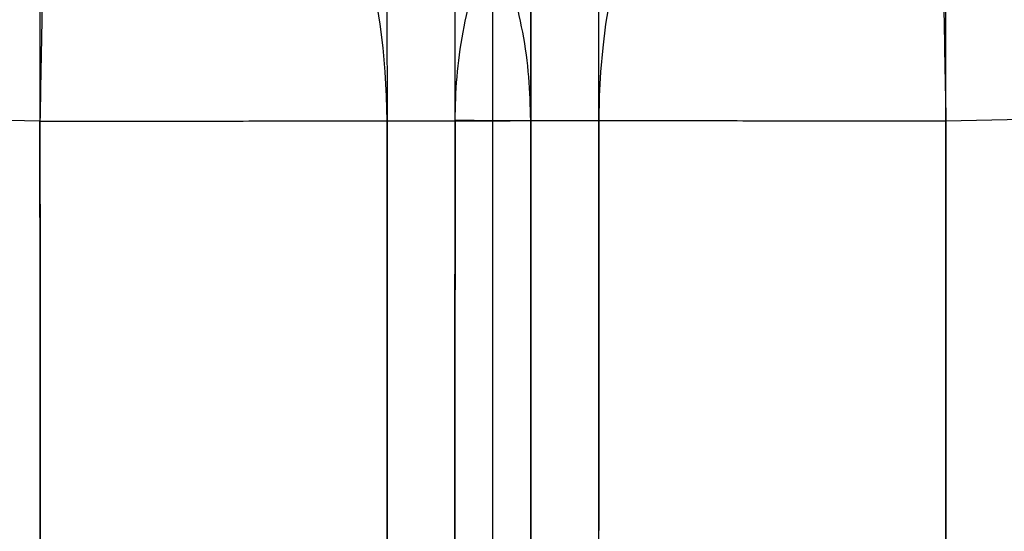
# Model space of a CAD drawing. Header units: millimetres. Extents: x 3.2 to 21.4, y -2.1 to 15.1.
# Tile 9 of 256: x 12.2247 to 12.325, y 3.9277 to 3.9799. Entities that reach past the tile are written whole.
import ezdxf

# ---------------------------------------------------------------- set-up
doc = ezdxf.new("R2010")
doc.units = ezdxf.units.MM
doc.header["$MEASUREMENT"] = 0
doc.layers.add('Default', color=7, linetype='Continuous', true_color=0x000000)

msp = doc.modelspace()

# ---------------------------------------------------------------- linework, layer by layer
at = {"layer": 'Default', "extrusion": (-0.7024504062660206, 0, 0.7117326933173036)}
msp.add_arc((-3.96954595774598, 17.04504341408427, -0.1352314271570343), 0.04999892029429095, 90.05405864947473, 178.1525547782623, dxfattribs=at)
at = {"layer": 'Default', "extrusion": (0.7024393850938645, 0, 0.7117435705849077)}
msp.add_arc((3.969545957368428, -0.4252428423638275, 17.10694455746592), 0.04999892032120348, 1.847474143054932, 89.94594294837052, dxfattribs=at)
at = {"layer": 'Default'}
for points, knots in [([(12.27288175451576, 15.09811619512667, 0.6500000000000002), (11.76624561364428, 15.09817927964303, 0.6499749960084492), (10.71460749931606, 15.00806529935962, 0.6533656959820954), (9.097502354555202, 14.55175671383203, 0.6676409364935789), (7.538986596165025, 13.75068135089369, 0.6835803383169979), (6.147818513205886, 12.62318343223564, 0.6905771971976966), (5.020319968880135, 11.2319920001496, 0.6835761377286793), (4.352739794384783, 9.933306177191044, 0.670324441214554), (3.990923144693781, 8.864827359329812, 0.6604670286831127), (3.80312607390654, 8.061365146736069, 0.6545354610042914), (3.713276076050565, 7.3999797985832, 0.6514330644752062), (3.678482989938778, 6.880220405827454, 0.6502069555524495), (3.670081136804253, 6.498116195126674, 0.649906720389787), (3.678482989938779, 6.11601198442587, 0.6502069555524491), (3.713276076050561, 5.596252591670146, 0.6514330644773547), (3.80312607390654, 4.934867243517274, 0.6545354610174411), (3.990923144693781, 4.13140503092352, 0.6604670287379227), (4.35273979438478, 3.062926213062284, 0.6703244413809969), (5.020319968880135, 1.764240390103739, 0.6835761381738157), (6.147818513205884, 0.3730489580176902, 0.6905771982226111), (7.538986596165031, -0.7544489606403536, 0.6835803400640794), (9.097502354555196, -1.555524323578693, 0.6676409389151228), (10.71460749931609, -2.011832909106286, 0.6533656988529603), (11.76624561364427, -2.1019468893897, 0.6499749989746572), (12.27288175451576, -2.101883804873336, 0.6500000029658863)], [0, 0, 0, 0, 1.659111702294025, 3.318223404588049, 4.977335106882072, 6.636446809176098, 8.295558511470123, 9.954670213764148, 10.78422606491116, 11.61378191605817, 12.44333776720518, 12.85811569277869, 13.2728936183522, 13.6876715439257, 14.10244946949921, 14.93200532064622, 15.76156117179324, 16.59111702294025, 18.25022872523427, 19.9093404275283, 21.56845212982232, 23.22756383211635, 24.88667553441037, 26.5457872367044, 26.5457872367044, 26.5457872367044, 26.5457872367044]), ([(12.27288175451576, 15.09811619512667, 0.3), (11.76624561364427, 15.09817927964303, 0.2999749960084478), (10.71460749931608, 15.00806529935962, 0.303365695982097), (9.097502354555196, 14.55175671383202, 0.3176409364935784), (7.53898659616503, 13.75068135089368, 0.333580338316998), (6.147818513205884, 12.62318343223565, 0.3405771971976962), (5.020319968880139, 11.2319920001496, 0.3335761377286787), (4.352739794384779, 9.933306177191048, 0.3203244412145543), (3.990923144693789, 8.864827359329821, 0.3104670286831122), (3.80312607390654, 8.061365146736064, 0.3045354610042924), (3.713276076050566, 7.399979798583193, 0.3014330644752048), (3.678482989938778, 6.880220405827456, 0.3002069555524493), (3.670081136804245, 6.498116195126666, 0.2999067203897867), (3.678482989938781, 6.116011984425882, 0.3002069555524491), (3.713276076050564, 5.596252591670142, 0.301433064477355), (3.803126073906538, 4.934867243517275, 0.3045354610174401), (3.990923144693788, 4.131405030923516, 0.3104670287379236), (4.352739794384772, 3.062926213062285, 0.3203244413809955), (5.020319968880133, 1.764240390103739, 0.3335761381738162), (6.147818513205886, 0.3730489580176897, 0.3405771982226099), (7.538986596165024, -0.7544489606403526, 0.3335803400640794), (9.0975023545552, -1.555524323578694, 0.3176409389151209), (10.71460749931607, -2.011832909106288, 0.3033656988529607), (11.76624561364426, -2.1019468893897, 0.2999749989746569), (12.27288175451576, -2.101883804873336, 0.3000000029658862)], [-17.91769682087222, -17.91769682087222, -17.91769682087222, -17.91769682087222, -16.22909076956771, -14.5404847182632, -12.85187866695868, -11.16327261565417, -9.474666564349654, -7.786060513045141, -6.941757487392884, -6.097454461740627, -5.25315143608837, -4.830999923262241, -4.408848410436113, -3.986696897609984, -3.564545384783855, -2.720242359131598, -1.875939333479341, -1.031636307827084, 0.6569697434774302, 2.345575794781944, 4.034181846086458, 5.722787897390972, 7.411393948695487, 9.100000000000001, 9.100000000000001, 9.100000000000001, 9.100000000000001]), ([(12.27288175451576, 15.09811619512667, 0.4750000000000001), (11.76624561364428, 15.09817927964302, 0.4749749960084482), (10.71460749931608, 15.00806529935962, 0.4783656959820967), (9.097502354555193, 14.55175671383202, 0.4926409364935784), (7.53898659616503, 13.75068135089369, 0.508580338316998), (6.14781851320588, 12.62318343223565, 0.5155771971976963), (5.020319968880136, 11.23199200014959, 0.5085761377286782), (4.352739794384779, 9.93330617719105, 0.4953244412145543), (3.990923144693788, 8.864827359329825, 0.4854670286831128), (3.803126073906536, 8.061365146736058, 0.479535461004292), (3.713276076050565, 7.399979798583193, 0.4764330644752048), (3.678482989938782, 6.880220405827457, 0.4752069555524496), (3.670081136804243, 6.498116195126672, 0.4749067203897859), (3.678482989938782, 6.116011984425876, 0.4752069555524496), (3.713276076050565, 5.596252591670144, 0.4764330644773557), (3.803126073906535, 4.934867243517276, 0.4795354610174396), (3.990923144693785, 4.131405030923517, 0.4854670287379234), (4.352739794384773, 3.062926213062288, 0.495324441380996), (5.020319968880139, 1.76424039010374, 0.5085761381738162), (6.147818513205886, 0.3730489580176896, 0.5155771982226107), (7.538986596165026, -0.7544489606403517, 0.508580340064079), (9.097502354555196, -1.555524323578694, 0.4926409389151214), (10.71460749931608, -2.011832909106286, 0.4783656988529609), (11.76624561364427, -2.101946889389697, 0.4749749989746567), (12.27288175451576, -2.101883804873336, 0.4750000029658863)], [-17.91769682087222, -17.91769682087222, -17.91769682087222, -17.91769682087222, -16.22909076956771, -14.5404847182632, -12.85187866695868, -11.16327261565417, -9.474666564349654, -7.786060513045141, -6.941757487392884, -6.097454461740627, -5.25315143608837, -4.830999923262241, -4.408848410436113, -3.986696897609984, -3.564545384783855, -2.720242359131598, -1.875939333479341, -1.031636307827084, 0.6569697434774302, 2.345575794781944, 4.034181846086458, 5.722787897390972, 7.411393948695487, 9.100000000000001, 9.100000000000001, 9.100000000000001, 9.100000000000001]), ([(12.27288175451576, 15.09811619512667, 0.6500000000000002), (12.77951789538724, 15.09817927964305, 0.6499749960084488), (13.83115600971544, 15.00806529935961, 0.6533656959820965), (15.44826115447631, 14.55175671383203, 0.6676409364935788), (17.0067769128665, 13.75068135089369, 0.683580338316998), (18.39794499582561, 12.62318343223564, 0.6905771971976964), (19.52544354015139, 11.23199200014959, 0.6835761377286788), (20.19302371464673, 9.933306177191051, 0.6703244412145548), (20.55484036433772, 8.864827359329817, 0.6604670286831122), (20.74263743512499, 8.061365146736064, 0.6545354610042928), (20.83248743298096, 7.399979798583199, 0.6514330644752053), (20.86728051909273, 6.880220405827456, 0.6502069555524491), (20.87568237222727, 6.498116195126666, 0.6499067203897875), (20.86728051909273, 6.116011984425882, 0.6502069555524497), (20.83248743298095, 5.59625259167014, 0.6514330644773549), (20.742637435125, 4.934867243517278, 0.6545354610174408), (20.55484036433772, 4.131405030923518, 0.6604670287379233), (20.19302371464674, 3.062926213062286, 0.6703244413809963), (19.52544354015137, 1.76424039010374, 0.6835761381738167), (18.39794499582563, 0.3730489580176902, 0.6905771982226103), (17.0067769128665, -0.7544489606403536, 0.6835803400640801), (15.44826115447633, -1.555524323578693, 0.6676409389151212), (13.83115600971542, -2.011832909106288, 0.6533656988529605), (12.77951789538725, -2.1019468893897, 0.6499749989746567), (12.27288175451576, -2.101883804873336, 0.6500000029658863)], [0, 0, 0, 0, 1.659111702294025, 3.318223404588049, 4.977335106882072, 6.636446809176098, 8.295558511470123, 9.954670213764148, 10.78422606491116, 11.61378191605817, 12.44333776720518, 12.85811569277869, 13.2728936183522, 13.6876715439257, 14.10244946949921, 14.93200532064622, 15.76156117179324, 16.59111702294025, 18.25022872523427, 19.9093404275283, 21.56845212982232, 23.22756383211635, 24.88667553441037, 26.5457872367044, 26.5457872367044, 26.5457872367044, 26.5457872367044]), ([(12.27288175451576, 15.09811619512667, 0.3), (12.77951789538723, 15.09817927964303, 0.2999749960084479), (13.83115600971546, 15.00806529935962, 0.3033656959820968), (15.4482611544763, 14.55175671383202, 0.3176409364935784), (17.00677691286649, 13.75068135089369, 0.3335803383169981), (18.39794499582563, 12.62318343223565, 0.3405771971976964), (19.52544354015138, 11.2319920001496, 0.3335761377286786), (20.19302371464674, 9.933306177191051, 0.3203244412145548), (20.55484036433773, 8.864827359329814, 0.3104670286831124), (20.74263743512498, 8.061365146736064, 0.3045354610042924), (20.83248743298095, 7.399979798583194, 0.3014330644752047), (20.86728051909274, 6.880220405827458, 0.3002069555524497), (20.87568237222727, 6.49811619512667, 0.299906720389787), (20.86728051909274, 6.116011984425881, 0.3002069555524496), (20.83248743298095, 5.59625259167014, 0.3014330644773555), (20.74263743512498, 4.934867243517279, 0.3045354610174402), (20.55484036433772, 4.131405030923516, 0.3104670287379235), (20.19302371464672, 3.062926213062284, 0.3203244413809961), (19.52544354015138, 1.76424039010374, 0.3335761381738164), (18.39794499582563, 0.3730489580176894, 0.3405771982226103), (17.00677691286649, -0.7544489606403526, 0.3335803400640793), (15.44826115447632, -1.555524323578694, 0.3176409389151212), (13.83115600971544, -2.011832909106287, 0.3033656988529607), (12.77951789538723, -2.1019468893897, 0.2999749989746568), (12.27288175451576, -2.101883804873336, 0.3000000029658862)], [-17.91769682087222, -17.91769682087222, -17.91769682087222, -17.91769682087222, -16.22909076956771, -14.5404847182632, -12.85187866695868, -11.16327261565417, -9.474666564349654, -7.786060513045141, -6.941757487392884, -6.097454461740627, -5.25315143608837, -4.830999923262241, -4.408848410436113, -3.986696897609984, -3.564545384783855, -2.720242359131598, -1.875939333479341, -1.031636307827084, 0.6569697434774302, 2.345575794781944, 4.034181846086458, 5.722787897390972, 7.411393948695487, 9.100000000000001, 9.100000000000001, 9.100000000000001, 9.100000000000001]), ([(12.27288175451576, 15.09811619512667, 0.4750000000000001), (12.77951789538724, 15.09817927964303, 0.4749749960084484), (13.83115600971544, 15.00806529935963, 0.4783656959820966), (15.4482611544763, 14.55175671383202, 0.4926409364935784), (17.00677691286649, 13.75068135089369, 0.5085803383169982), (18.39794499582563, 12.62318343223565, 0.5155771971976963), (19.52544354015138, 11.2319920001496, 0.508576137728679), (20.19302371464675, 9.933306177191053, 0.4953244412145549), (20.55484036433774, 8.864827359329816, 0.4854670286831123), (20.74263743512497, 8.061365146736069, 0.4795354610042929), (20.83248743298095, 7.39997979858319, 0.4764330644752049), (20.86728051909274, 6.880220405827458, 0.4752069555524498), (20.87568237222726, 6.498116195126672, 0.4749067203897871), (20.86728051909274, 6.116011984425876, 0.475206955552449), (20.83248743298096, 5.596252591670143, 0.4764330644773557), (20.74263743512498, 4.934867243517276, 0.4795354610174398), (20.55484036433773, 4.131405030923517, 0.4854670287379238), (20.19302371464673, 3.062926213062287, 0.4953244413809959), (19.52544354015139, 1.76424039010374, 0.5085761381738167), (18.39794499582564, 0.3730489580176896, 0.5155771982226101), (17.00677691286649, -0.754448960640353, 0.5085803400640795), (15.44826115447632, -1.555524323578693, 0.4926409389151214), (13.83115600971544, -2.011832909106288, 0.4783656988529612), (12.77951789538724, -2.101946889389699, 0.4749749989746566), (12.27288175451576, -2.101883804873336, 0.4750000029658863)], [-17.91769682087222, -17.91769682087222, -17.91769682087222, -17.91769682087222, -16.22909076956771, -14.5404847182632, -12.85187866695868, -11.16327261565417, -9.474666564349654, -7.786060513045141, -6.941757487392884, -6.097454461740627, -5.25315143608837, -4.830999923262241, -4.408848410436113, -3.986696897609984, -3.564545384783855, -2.720242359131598, -1.875939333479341, -1.031636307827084, 0.6569697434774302, 2.345575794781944, 4.034181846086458, 5.722787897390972, 7.411393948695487, 9.100000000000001, 9.100000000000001, 9.100000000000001, 9.100000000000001]), ([(12.27288175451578, 15.08758444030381, 0.7055886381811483), (11.19368508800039, 15.08797410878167, 0.7051032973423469), (8.945070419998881, 14.65912034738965, 0.7240309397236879), (6.027593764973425, 12.74347187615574, 0.7538874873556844), (4.111749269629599, 9.8258830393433, 0.7238311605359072), (3.477546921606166, 6.498116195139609, 0.6968329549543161), (4.111749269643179, 3.170349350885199, 0.7238311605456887), (6.02759376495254, 0.2527605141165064, 0.753887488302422), (8.945070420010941, -1.66288795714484, 0.7240309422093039), (11.19368508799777, -2.091741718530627, 0.7051033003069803), (12.27288175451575, -2.091352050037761, 0.7055886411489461)], [0, 0, 0, 0, 3.185229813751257, 6.636446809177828, 10.08766380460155, 13.27289361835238, 16.45812343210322, 19.90934042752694, 23.36055742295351, 26.5457872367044, 26.5457872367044, 26.5457872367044, 26.5457872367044]), ([(12.27288175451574, 15.0875844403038, 0.7055886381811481), (13.35207842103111, 15.08797410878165, 0.7051032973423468), (15.60069308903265, 14.65912034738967, 0.724030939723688), (18.51816974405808, 12.74347187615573, 0.7538874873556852), (20.43401423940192, 9.825883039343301, 0.7238311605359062), (21.06821658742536, 6.498116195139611, 0.6968329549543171), (20.43401423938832, 3.170349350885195, 0.7238311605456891), (18.51816974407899, 0.2527605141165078, 0.7538874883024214), (15.60069308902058, -1.66288795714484, 0.7240309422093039), (13.35207842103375, -2.09174171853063, 0.70510330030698), (12.27288175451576, -2.091352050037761, 0.7055886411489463)], [0, 0, 0, 0, 3.185229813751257, 6.636446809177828, 10.08766380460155, 13.27289361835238, 16.45812343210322, 19.90934042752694, 23.36055742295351, 26.5457872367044, 26.5457872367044, 26.5457872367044, 26.5457872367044]), ([(12.27288175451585, 15.05418221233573, 0.7576249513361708), (11.19788180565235, 15.05457036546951, 0.7571471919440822), (8.958011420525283, 14.62738430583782, 0.7757819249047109), (6.05188008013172, 12.71918529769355, 0.8051767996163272), (4.143485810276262, 9.81294221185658, 0.7755853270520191), (3.511749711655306, 6.498116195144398, 0.7490046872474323), (4.143485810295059, 3.183290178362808, 0.775585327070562), (6.051880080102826, 0.2770470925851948, 0.8051768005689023), (8.95801142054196, -1.631151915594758, 0.7757819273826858), (11.19788180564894, -2.058337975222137, 0.7571471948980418), (12.27288175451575, -2.057949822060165, 0.757624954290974)], [0, 0, 0, 0, 3.185229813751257, 6.636446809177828, 10.08766380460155, 13.27289361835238, 16.45812343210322, 19.90934042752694, 23.36055742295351, 26.5457872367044, 26.5457872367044, 26.5457872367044, 26.5457872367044]), ([(12.27288175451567, 15.05418221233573, 0.7576249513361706), (13.34788170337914, 15.05457036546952, 0.7571471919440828), (15.58775208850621, 14.6273843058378, 0.7757819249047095), (18.4938834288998, 12.71918529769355, 0.8051767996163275), (20.40227769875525, 9.812942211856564, 0.7755853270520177), (21.0340137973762, 6.498116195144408, 0.7490046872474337), (20.40227769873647, 3.1832901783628, 0.7755853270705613), (18.49388342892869, 0.2770470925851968, 0.8051768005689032), (15.58775208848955, -1.63115191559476, 0.775781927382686), (13.34788170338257, -2.058337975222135, 0.7571471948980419), (12.27288175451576, -2.057949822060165, 0.7576249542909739)], [0, 0, 0, 0, 3.185229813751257, 6.636446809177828, 10.08766380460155, 13.27289361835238, 16.45812343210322, 19.90934042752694, 23.36055742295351, 26.5457872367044, 26.5457872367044, 26.5457872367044, 26.5457872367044]), ([(12.27288175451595, 15.00333040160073, 0.7928216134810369), (11.20427092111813, 15.0037162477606, 0.7923552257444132), (8.977712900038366, 14.57906911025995, 0.810550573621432), (6.088853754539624, 12.68221122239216, 0.8392529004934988), (4.191801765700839, 9.79324099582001, 0.8103587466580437), (3.563820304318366, 6.498116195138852, 0.7844044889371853), (4.191801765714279, 3.202991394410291, 0.8103587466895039), (6.088853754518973, 0.3140211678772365, 0.8392529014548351), (8.977712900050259, -1.58283672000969, 0.8105505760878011), (11.20427092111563, -2.007483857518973, 0.7923552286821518), (12.27288175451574, -2.007098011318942, 0.7928216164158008)], [0, 0, 0, 0, 3.185229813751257, 6.636446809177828, 10.08766380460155, 13.27289361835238, 16.45812343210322, 19.90934042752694, 23.36055742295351, 26.5457872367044, 26.5457872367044, 26.5457872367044, 26.5457872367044]), ([(12.27288175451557, 15.00333040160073, 0.7928216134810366), (13.34149258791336, 15.0037162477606, 0.7923552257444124), (15.56805060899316, 14.57906911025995, 0.8105505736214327), (18.45690975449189, 12.68221122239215, 0.8392529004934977), (20.35396174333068, 9.793240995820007, 0.8103587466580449), (20.98194320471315, 6.498116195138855, 0.7844044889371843), (20.35396174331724, 3.202991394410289, 0.8103587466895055), (18.45690975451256, 0.3140211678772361, 0.8392529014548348), (15.56805060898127, -1.582836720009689, 0.8105505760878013), (13.34149258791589, -2.007483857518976, 0.7923552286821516), (12.27288175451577, -2.007098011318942, 0.7928216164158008)], [0, 0, 0, 0, 3.185229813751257, 6.636446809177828, 10.08766380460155, 13.27289361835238, 16.45812343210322, 19.90934042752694, 23.36055742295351, 26.5457872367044, 26.5457872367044, 26.5457872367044, 26.5457872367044]), ([(12.27288175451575, 14.9481161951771, 0.8052896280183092), (11.99636225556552, 14.94821601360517, 0.8052861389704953), (11.71985858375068, 14.93455357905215, 0.8057527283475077), (11.16948184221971, 14.88022146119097, 0.8075424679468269), (10.89560947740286, 14.83954896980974, 0.808864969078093), (10.35315295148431, 14.73171056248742, 0.8121621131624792), (10.08454915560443, 14.66454047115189, 0.8141356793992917), (9.687500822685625, 14.54426992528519, 0.8173644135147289), (9.556296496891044, 14.50098236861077, 0.8184833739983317), (9.295795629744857, 14.40783815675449, 0.8207709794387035), (9.166897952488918, 14.35811964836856, 0.8219362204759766), (8.528199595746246, 14.09334976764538, 0.8277750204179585), (8.038323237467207, 13.8309167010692, 0.832423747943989), (7.348511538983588, 13.37012247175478, 0.8373698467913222), (7.126039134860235, 13.20530798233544, 0.8386878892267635), (6.69832206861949, 12.85472990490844, 0.8404669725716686), (6.493078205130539, 12.66897218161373, 0.8409274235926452), (6.102035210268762, 12.27793597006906, 0.8409278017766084), (5.916271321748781, 12.07269234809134, 0.8404677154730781), (5.565680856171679, 11.64497446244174, 0.8386893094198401), (5.400858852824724, 11.42249893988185, 0.837371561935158), (4.940053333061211, 10.73268517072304, 0.8324263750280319), (4.677614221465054, 10.2428002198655, 0.8277781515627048), (4.412868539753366, 9.604090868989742, 0.821940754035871), (4.363157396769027, 9.475193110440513, 0.8207758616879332), (4.270029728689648, 9.214692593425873, 0.8184890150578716), (4.226751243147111, 9.083488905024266, 0.8173704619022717), (4.1065056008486, 8.686441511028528, 0.8141428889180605), (4.039350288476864, 8.4178407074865, 0.8121700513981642), (3.931513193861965, 7.875388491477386, 0.8088733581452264), (3.890827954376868, 7.6015182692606, 0.8075505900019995), (3.836419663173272, 7.051144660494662, 0.8057584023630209), (3.822693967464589, 6.774639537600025, 0.8052896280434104), (3.822693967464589, 6.221591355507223, 0.805289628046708), (3.836419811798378, 5.945084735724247, 0.8057584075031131), (3.890828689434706, 5.394708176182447, 0.8075506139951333), (3.931514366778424, 5.120836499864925, 0.8088733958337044), (4.039352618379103, 4.57838146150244, 0.8121701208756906), (4.106508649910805, 4.309779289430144, 0.814142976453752), (4.226755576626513, 3.912729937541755, 0.8173705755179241), (4.270034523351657, 3.781525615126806, 0.8184891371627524), (4.363163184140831, 3.521023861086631, 0.8207759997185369), (4.412874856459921, 3.392125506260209, 0.8219408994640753), (4.677621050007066, 2.753418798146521, 0.8277782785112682), (4.940059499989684, 2.263536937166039, 0.8324264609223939), (5.400863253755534, 1.573727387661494, 0.8373716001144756), (5.56568453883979, 1.351253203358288, 0.8386893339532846), (5.916273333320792, 0.9235378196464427, 0.8404677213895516), (6.102036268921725, 0.7182953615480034, 0.840927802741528), (6.493079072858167, 0.3272593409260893, 0.8409274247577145), (6.698323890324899, 0.1415008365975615, 0.8404669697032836), (7.126043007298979, -0.2090786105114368, 0.8386878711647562), (7.348516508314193, -0.3738936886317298, 0.8373698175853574), (8.03833166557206, -0.834689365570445, 0.8324236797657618), (8.528210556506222, -1.097122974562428, 0.827774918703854), (9.166911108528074, -1.361892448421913, 0.8219361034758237), (9.29580832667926, -1.411610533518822, 0.8207708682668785), (9.556308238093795, -1.504753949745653, 0.8184832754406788), (9.687512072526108, -1.548041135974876, 0.8173643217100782), (10.08455886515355, -1.668310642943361, 0.8141356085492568), (10.3531615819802, -1.735480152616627, 0.8121620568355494), (10.895615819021, -1.843317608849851, 0.8088649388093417), (11.16948698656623, -1.88398973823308, 0.8075424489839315), (11.71986120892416, -1.938321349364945, 0.8057527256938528), (11.99636357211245, -1.951983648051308, 0.8052861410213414), (12.27288175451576, -1.951883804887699, 0.8052896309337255)], [1.768157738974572e-15, 1.768157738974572e-15, 1.768157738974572e-15, 1.768157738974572e-15, 0.8294281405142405, 0.8294281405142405, 1.658942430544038, 1.658942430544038, 2.488462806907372, 2.488462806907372, 2.903405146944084, 2.903405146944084, 3.318334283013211, 3.318334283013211, 4.97740078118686, 4.97740078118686, 5.806982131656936, 5.806982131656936, 6.636441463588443, 6.636441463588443, 7.465908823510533, 7.465908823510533, 8.295507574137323, 8.295507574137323, 9.95458028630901, 9.95458028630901, 10.36950111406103, 10.36950111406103, 10.78443223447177, 10.78443223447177, 11.61393692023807, 11.61393692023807, 12.44345225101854, 12.44345225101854, 13.27289364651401, 13.27289364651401, 14.10233953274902, 14.10233953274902, 14.93185935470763, 14.93185935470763, 15.7613685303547, 15.7613685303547, 16.17630189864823, 16.17630189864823, 16.59122497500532, 16.59122497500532, 18.25028870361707, 18.25028870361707, 19.07988295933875, 19.07988295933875, 19.90934582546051, 19.90934582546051, 20.73880883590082, 20.73880883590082, 21.56839386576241, 21.56839386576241, 23.22746771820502, 23.22746771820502, 23.64239510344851, 23.64239510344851, 24.05733568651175, 24.05733568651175, 24.88685248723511, 24.88685248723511, 25.71636305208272, 25.71636305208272, 26.5457872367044, 26.5457872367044, 26.5457872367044, 26.5457872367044]), ([(12.27288175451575, 14.9481161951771, 0.8052896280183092), (12.54940125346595, 14.94821601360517, 0.8052861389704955), (12.82590492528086, 14.93455357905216, 0.805752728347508), (13.37628166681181, 14.88022146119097, 0.807542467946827), (13.65015403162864, 14.83954896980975, 0.8088649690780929), (14.19261055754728, 14.73171056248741, 0.8121621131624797), (14.461214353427, 14.66454047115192, 0.8141356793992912), (14.85826268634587, 14.54426992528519, 0.8173644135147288), (14.98946701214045, 14.50098236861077, 0.8184833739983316), (15.24996787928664, 14.40783815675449, 0.8207709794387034), (15.37886555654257, 14.35811964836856, 0.8219362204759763), (16.01756391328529, 14.09334976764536, 0.8277750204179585), (16.50744027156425, 13.83091670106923, 0.8324237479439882), (17.19725197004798, 13.37012247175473, 0.8373698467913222), (17.41972437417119, 13.2053079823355, 0.8386878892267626), (17.84744144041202, 12.85472990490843, 0.8404669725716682), (18.05268530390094, 12.66897218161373, 0.8409274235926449), (18.4437282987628, 12.277935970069, 0.8409278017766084), (18.62949218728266, 12.07269234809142, 0.8404677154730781), (18.98008265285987, 11.6449744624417, 0.8386893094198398), (19.14490465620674, 11.42249893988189, 0.8373715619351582), (19.60571017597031, 10.73268517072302, 0.8324263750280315), (19.86814928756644, 10.24280021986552, 0.827778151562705), (20.13289496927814, 9.60409086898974, 0.8219407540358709), (20.18260611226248, 9.475193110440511, 0.8207758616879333), (20.27573378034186, 9.214692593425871, 0.8184890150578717), (20.3190122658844, 9.083488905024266, 0.8173704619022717), (20.43925790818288, 8.686441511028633, 0.8141428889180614), (20.50641322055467, 8.417840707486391, 0.8121700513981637), (20.61425031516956, 7.875388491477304, 0.8088733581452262), (20.65493555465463, 7.601518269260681, 0.8075505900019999), (20.70934384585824, 7.051144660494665, 0.8057584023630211), (20.72306954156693, 6.774639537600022, 0.8052896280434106), (20.72306954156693, 6.221591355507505, 0.8052896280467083), (20.70934369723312, 5.945084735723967, 0.8057584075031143), (20.65493481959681, 5.394708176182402, 0.8075506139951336), (20.6142491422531, 5.12083649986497, 0.8088733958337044), (20.50641089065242, 4.578381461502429, 0.8121701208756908), (20.43925485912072, 4.309779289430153, 0.8141429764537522), (20.31900793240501, 3.912729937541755, 0.8173705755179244), (20.27572898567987, 3.781525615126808, 0.8184891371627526), (20.18260032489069, 3.521023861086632, 0.820775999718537), (20.1328886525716, 3.392125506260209, 0.8219408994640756), (19.86814245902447, 2.753418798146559, 0.8277782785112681), (19.60570400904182, 2.263536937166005, 0.8324264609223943), (19.14490025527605, 1.573727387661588, 0.837371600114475), (18.98007897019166, 1.351253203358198, 0.838689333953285), (18.62949017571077, 0.923537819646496, 0.8404677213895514), (18.44372724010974, 0.7182953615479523, 0.8409278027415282), (18.05268443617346, 0.3272593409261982, 0.8409274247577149), (17.8474396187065, 0.1415008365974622, 0.8404669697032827), (17.4197205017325, -0.2090786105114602, 0.8386878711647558), (17.19724700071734, -0.3738936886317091, 0.8373698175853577), (16.50743184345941, -0.8346893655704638, 0.8324236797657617), (16.01755295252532, -1.097122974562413, 0.8277749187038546), (15.37885240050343, -1.361892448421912, 0.821936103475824), (15.24995518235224, -1.411610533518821, 0.8207708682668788), (14.98945527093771, -1.504753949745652, 0.8184832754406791), (14.8582514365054, -1.548041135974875, 0.8173643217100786), (14.4612046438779, -1.668310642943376, 0.8141356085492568), (14.19260192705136, -1.735480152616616, 0.8121620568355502), (13.65014769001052, -1.84331760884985, 0.8088649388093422), (13.37627652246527, -1.88398973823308, 0.8075424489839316), (12.82590230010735, -1.938321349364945, 0.805752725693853), (12.54939993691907, -1.951983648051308, 0.8052861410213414), (12.27288175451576, -1.951883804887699, 0.8052896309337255)], [1.768157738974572e-15, 1.768157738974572e-15, 1.768157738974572e-15, 1.768157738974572e-15, 0.8294281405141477, 0.8294281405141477, 1.658942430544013, 1.658942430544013, 2.488462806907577, 2.488462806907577, 2.903405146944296, 2.903405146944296, 3.318334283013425, 3.318334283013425, 4.97740078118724, 4.97740078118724, 5.806982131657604, 5.806982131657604, 6.636441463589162, 6.636441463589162, 7.465908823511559, 7.465908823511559, 8.295507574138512, 8.295507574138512, 9.954580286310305, 9.954580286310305, 10.36950111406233, 10.36950111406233, 10.78443223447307, 10.78443223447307, 11.61393692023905, 11.61393692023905, 12.44345225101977, 12.44345225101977, 13.27289364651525, 13.27289364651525, 14.10233953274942, 14.10233953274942, 14.93185935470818, 14.93185935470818, 15.76136853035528, 15.76136853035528, 16.17630189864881, 16.17630189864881, 16.59122497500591, 16.59122497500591, 18.25028870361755, 18.25028870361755, 19.0798829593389, 19.0798829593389, 19.90934582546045, 19.90934582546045, 20.73880883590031, 20.73880883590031, 21.56839386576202, 21.56839386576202, 23.22746771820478, 23.22746771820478, 23.64239510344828, 23.64239510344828, 24.05733568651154, 24.05733568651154, 24.88685248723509, 24.88685248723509, 25.7163630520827, 25.7163630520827, 26.5457872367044, 26.5457872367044, 26.5457872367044, 26.5457872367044]), ([(12.26902469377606, 3.969622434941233, 11.87681771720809), (12.26902504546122, 3.970592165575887, 10.93190339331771), (12.26902618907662, 3.973804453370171, 9.638665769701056), (12.26905077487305, 4.043738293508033, 8.272846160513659), (12.26907649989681, 4.116943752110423, 7.783504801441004), (12.26909205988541, 4.161225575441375, 7.57543055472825), (12.26911027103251, 4.213053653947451, 7.373670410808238), (12.26913530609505, 4.28430515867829, 7.1833120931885), (12.26917027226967, 4.38382424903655, 7.0068528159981), (12.26921470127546, 4.510278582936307, 6.860464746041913), (12.26926227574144, 4.645686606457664, 6.735300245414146), (12.26932348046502, 4.819889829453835, 6.583582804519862), (12.26942585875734, 5.111282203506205, 6.310660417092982), (12.26949025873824, 5.294572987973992, 5.942510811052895), (12.26952384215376, 5.390151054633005, 5.607494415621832), (12.26953291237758, 5.415963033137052, 5.462987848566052), (12.26953539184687, 5.423016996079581, 5.360249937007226), (12.26953755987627, 5.429185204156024, 5.27874452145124), (12.26954249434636, 5.443217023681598, 4.878075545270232), (12.26954364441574, 5.446466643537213, 4.157684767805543), (12.2695446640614, 5.449335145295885, 3.138500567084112), (12.26954448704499, 5.448797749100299, 2.124922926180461), (12.26954468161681, 5.449329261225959, 1.451186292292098), (12.26954462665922, 5.449161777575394, 1.117159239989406)], [0.04997120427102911, 0.04997120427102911, 0.04997120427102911, 0.04997120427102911, 2.883335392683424, 3.931875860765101, 4.149084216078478, 4.366292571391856, 4.570033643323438, 4.773774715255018, 4.974561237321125, 5.175347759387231, 5.351584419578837, 5.527821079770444, 5.868353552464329, 6.543947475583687, 6.731693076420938, 6.919438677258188, 6.980613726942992, 7.041788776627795, 7.164138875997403, 8.183395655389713, 9.202652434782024, 10.22190921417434, 11.2239540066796, 11.2239540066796, 11.2239540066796, 11.2239540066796]), ([(12.27673881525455, 3.969622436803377, 11.87681628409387), (12.27673846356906, 3.970592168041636, 10.93190288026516), (12.27673731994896, 3.973804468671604, 9.638665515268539), (12.27671273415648, 4.043738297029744, 8.272846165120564), (12.27668700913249, 4.11694375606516, 7.783504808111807), (12.27667144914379, 4.161225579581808, 7.575430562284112), (12.2766532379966, 4.213053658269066, 7.373670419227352), (12.27662820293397, 4.284305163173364, 7.183312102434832), (12.27659323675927, 4.383824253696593, 7.006852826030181), (12.27654880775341, 4.510278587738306, 6.860464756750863), (12.27650123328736, 4.645686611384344, 6.735300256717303), (12.2764400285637, 4.819889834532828, 6.583582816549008), (12.27633765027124, 5.111282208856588, 6.310660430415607), (12.27627325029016, 5.294572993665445, 5.942510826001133), (12.27623966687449, 5.390151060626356, 5.607494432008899), (12.2762305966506, 5.415963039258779, 5.462987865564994), (12.27622811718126, 5.42301700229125, 5.360249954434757), (12.27622594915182, 5.429185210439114, 5.278744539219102), (12.27622101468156, 5.443217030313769, 4.878075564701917), (12.27621986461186, 5.446466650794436, 4.157684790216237), (12.27621884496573, 5.449335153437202, 3.138500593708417), (12.2762190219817, 5.448797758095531, 2.124922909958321), (12.27621882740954, 5.449329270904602, 1.451186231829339), (12.27621888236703, 5.4491617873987, 1.117159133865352)], [0.04997264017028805, 0.04997264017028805, 0.04997264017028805, 0.04997264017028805, 2.883335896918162, 3.931876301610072, 4.149084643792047, 4.366292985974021, 4.57003404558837, 4.773775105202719, 4.974561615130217, 5.175348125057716, 5.351584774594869, 5.527821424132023, 5.868353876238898, 6.543947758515, 6.731693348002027, 6.919438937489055, 6.980613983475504, 7.041789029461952, 7.164139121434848, 8.183395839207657, 9.202652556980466, 10.22190927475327, 11.22395414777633, 11.22395414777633, 11.22395414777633, 11.22395414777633])]:
    msp.add_open_spline(points, degree=3, knots=knots, dxfattribs=at)
for points, weights, degree, knots in [([(12.27288175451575, -2.101883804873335), (3.672881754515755, -2.101883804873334), (3.672881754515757, 6.498116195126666), (3.672881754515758, 15.09811619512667), (12.27288175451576, 15.09811619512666)], [1, 0.7071067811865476, 1, 0.7071067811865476, 1], 2, [-40.52654523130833, -40.52654523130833, -40.52654523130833, -27.01769682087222, -27.01769682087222, -13.50884841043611, -13.50884841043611, -13.50884841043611]), ([(12.27288175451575, -2.101883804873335, 0.3), (3.672881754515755, -2.101883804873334, 0.3), (3.672881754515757, 6.498116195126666, 0.3), (3.672881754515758, 15.09811619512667, 0.3), (12.27288175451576, 15.09811619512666, 0.3)], [1, 0.7071067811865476, 1, 0.7071067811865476, 1], 2, [-40.52654523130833, -40.52654523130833, -40.52654523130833, -27.01769682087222, -27.01769682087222, -13.50884841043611, -13.50884841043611, -13.50884841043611]), ([(12.27288175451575, -2.101883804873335, 0.15), (3.672881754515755, -2.101883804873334, 0.15), (3.672881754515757, 6.498116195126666, 0.15), (3.672881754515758, 15.09811619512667, 0.15), (12.27288175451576, 15.09811619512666, 0.15)], [1, 0.7071067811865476, 1, 0.7071067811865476, 1], 2, [-40.52654523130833, -40.52654523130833, -40.52654523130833, -27.01769682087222, -27.01769682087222, -13.50884841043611, -13.50884841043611, -13.50884841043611]), ([(12.27288175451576, 15.09811619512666), (20.87288175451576, 15.09811619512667), (20.87288175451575, 6.498116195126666), (20.87288175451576, -2.101883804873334), (12.27288175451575, -2.101883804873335)], [1, 0.7071067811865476, 1, 0.7071067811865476, 1], 2, [-5.126545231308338, -5.126545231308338, -5.126545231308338, 8.38230317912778, 8.38230317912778, 21.89115158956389, 21.89115158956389, 21.89115158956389]), ([(12.27288175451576, 15.09811619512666, 0.3), (20.87288175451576, 15.09811619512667, 0.3), (20.87288175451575, 6.498116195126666, 0.3), (20.87288175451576, -2.101883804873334, 0.3), (12.27288175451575, -2.101883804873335, 0.3)], [1, 0.7071067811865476, 1, 0.7071067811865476, 1], 2, [-5.126545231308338, -5.126545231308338, -5.126545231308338, 8.38230317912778, 8.38230317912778, 21.89115158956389, 21.89115158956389, 21.89115158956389]), ([(12.27288175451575, 15.09811619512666, 0.15), (20.87288175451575, 15.09811619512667, 0.15), (20.87288175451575, 6.498116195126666, 0.15), (20.87288175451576, -2.101883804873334, 0.15), (12.27288175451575, -2.101883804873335, 0.15)], [1, 0.7071067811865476, 1, 0.7071067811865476, 1], 2, [-5.126545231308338, -5.126545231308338, -5.126545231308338, 8.38230317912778, 8.38230317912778, 21.89115158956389, 21.89115158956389, 21.89115158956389]), ([(11.61895400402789, -1.097795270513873, 12.02610938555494), (4.023042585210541, -0.4438669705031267, 12.02610938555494), (4.676970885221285, 7.152044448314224, 12.02610934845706), (5.330899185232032, 14.74795586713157, 12.02610931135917), (12.92681060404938, 14.09402756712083, 12.02610931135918), (20.52272202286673, 13.44009926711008, 12.02610931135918), (19.86879372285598, 5.844187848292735, 12.02610934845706), (19.21486542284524, -1.751723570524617, 12.02610938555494), (11.61895400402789, -1.097795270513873, 12.02610938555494)], [1, 0.7071067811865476, 1, 0.7071067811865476, 1, 0.7071067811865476, 1, 0.7071067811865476, 1], 2, [0, 0, 0, 11.81948984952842, 11.81948984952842, 23.63897969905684, 23.63897969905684, 35.45846954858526, 35.45846954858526, 47.27795939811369, 47.27795939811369, 47.27795939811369]), ([(11.62073044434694, -1.077160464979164, 11.95242822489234), (10.66892859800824, -0.9955694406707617, 11.95242822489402), (8.718378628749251, -0.446618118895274, 11.95242822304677), (6.29082202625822, 1.464336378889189, 11.95242821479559), (4.822709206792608, 4.182915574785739, 11.95242820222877), (4.51604247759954, 7.165875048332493, 11.95242818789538), (5.328033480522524, 10.05263665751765, 11.9524281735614), (7.239159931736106, 12.4801403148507, 11.95242816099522), (9.957650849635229, 13.9483596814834, 11.95242815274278), (12.94067162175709, 14.25490805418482, 11.95242815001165), (15.82735552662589, 13.44300377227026, 11.95242815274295), (18.25499303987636, 11.53179410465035, 11.95242816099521), (19.72302617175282, 8.81338042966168, 11.95242817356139), (20.02973491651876, 5.830307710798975, 11.95242818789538), (19.21772931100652, 2.943656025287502, 11.95242820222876), (17.3065950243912, 0.5159934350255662, 11.95242821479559), (14.58814086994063, -0.9519427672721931, 11.95242822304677), (12.57247472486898, -1.159444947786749, 11.95242822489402), (11.62073044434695, -1.077160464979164, 11.95242822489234)], [0.853553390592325, 0.8535533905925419, 0.8535533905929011, 0.8535533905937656, 0.8535533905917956, 0.8535533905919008, 0.853553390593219, 0.8535533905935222, 0.8535533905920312, 0.8535533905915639, 0.8535533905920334, 0.8535533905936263, 0.8535533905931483, 0.853553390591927, 0.8535533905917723, 0.8535533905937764, 0.8535533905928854, 0.8535533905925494, 0.853553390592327], 3, [0, 0, 0, 0, 2.836441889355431, 5.909744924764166, 8.983047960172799, 11.8194898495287, 14.65593173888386, 17.72923477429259, 20.80253780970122, 23.63897969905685, 26.47542158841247, 29.5487246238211, 32.62202765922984, 35.45846954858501, 38.29491143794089, 41.36821447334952, 44.44151750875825, 47.27795939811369, 47.27795939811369, 47.27795939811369, 47.27795939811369]), ([(11.6264553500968, -1.010661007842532, 11.91497275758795), (19.13523250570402, -1.657087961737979, 11.91497275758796), (19.78165945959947, 5.851689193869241, 11.91497272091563), (20.42808641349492, 13.36046634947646, 11.91497268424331), (12.9193092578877, 14.00689330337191, 11.9149726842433), (5.410532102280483, 14.65332025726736, 11.9149726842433), (4.764105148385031, 7.144543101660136, 11.91497272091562), (4.117678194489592, -0.3642340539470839, 11.91497275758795), (11.6264553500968, -1.010661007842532, 11.91497275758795)], [1, 0.7071067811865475, 1, 0.7071067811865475, 1, 0.7071067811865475, 1, 0.7071067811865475, 1], 2, [-6.283185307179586, -6.283185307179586, -6.283185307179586, -4.71238898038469, -4.71238898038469, -3.141592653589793, -3.141592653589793, -1.570796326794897, -1.570796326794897, 0, 0, 0]), ([(11.62645535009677, -1.01066100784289, 11.91497275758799), (4.117678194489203, -0.3642340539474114, 11.91497275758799), (4.764105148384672, 7.144543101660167, 11.91497272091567), (5.410532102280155, 14.65332025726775, 11.91497268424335), (12.91930925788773, 14.00689330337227, 11.91497268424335), (20.42808641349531, 13.36046634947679, 11.91497268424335), (19.78165945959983, 5.851689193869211, 11.91497272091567), (19.13523250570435, -1.657087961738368, 11.914972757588), (11.62645535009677, -1.01066100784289, 11.91497275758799)], [1, 0.7071067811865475, 1, 0.7071067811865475, 1, 0.7071067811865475, 1, 0.7071067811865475, 1], 2, [0, 0, 0, 11.81948984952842, 11.81948984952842, 23.63897969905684, 23.63897969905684, 35.45846954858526, 35.45846954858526, 47.27795939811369, 47.27795939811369, 47.27795939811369]), ([(11.63497224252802, -0.9117303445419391, 11.90313272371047), (19.04481873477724, -1.549640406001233, 11.90313272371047), (19.68272879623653, 5.860206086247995, 11.90313268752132), (20.32063885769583, 13.27005257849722, 11.90313265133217), (12.9107923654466, 13.90796263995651, 11.90313265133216), (5.500945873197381, 14.54587270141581, 11.90313265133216), (4.863035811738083, 7.136026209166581, 11.90313268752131), (4.225125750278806, -0.2738202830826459, 11.90313272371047), (11.63497224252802, -0.9117303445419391, 11.90313272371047)], [1, 0.7071067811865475, 1, 0.7071067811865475, 1, 0.7071067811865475, 1, 0.7071067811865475, 1], 2, [-6.283185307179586, -6.283185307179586, -6.283185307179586, -4.71238898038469, -4.71238898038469, -3.141592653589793, -3.141592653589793, -1.570796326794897, -1.570796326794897, 0, 0, 0]), ([(11.71189346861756, -0.01822746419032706, 21.11340725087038), (5.195549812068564, 0.5427613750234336, 21.11340725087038), (5.756538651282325, 7.059105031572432, 21.11340721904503), (6.317527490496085, 13.57544868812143, 21.11340718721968), (12.83387114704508, 13.01445984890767, 21.11340718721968), (19.35021480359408, 12.45347100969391, 21.11340718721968), (18.78922596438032, 5.937127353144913, 21.11340721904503), (18.22823712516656, -0.579216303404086, 21.11340725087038), (11.71189346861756, -0.01822746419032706, 21.11340725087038)], [1, 0.7071067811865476, 1, 0.7071067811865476, 1, 0.7071067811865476, 1, 0.7071067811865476, 1], 2, [0, 0, 0, 1.570796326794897, 1.570796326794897, 3.141592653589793, 3.141592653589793, 4.71238898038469, 4.71238898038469, 6.283185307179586, 6.283185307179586, 6.283185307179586]), ([(11.72892725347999, 0.1796338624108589, 21.08972718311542), (5.410444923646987, 0.7235889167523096, 21.08972718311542), (5.954399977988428, 7.042071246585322, 21.08972715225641), (6.498355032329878, 13.36055357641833, 21.0897271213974), (12.81683736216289, 12.81659852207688, 21.0897271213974), (19.13531969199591, 12.27264346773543, 21.0897271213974), (18.59136463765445, 5.954161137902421, 21.08972715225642), (18.047409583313, -0.364321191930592, 21.08972718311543), (11.72892725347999, 0.1796338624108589, 21.08972718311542)], [1, 0.7071067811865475, 1, 0.7071067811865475, 1, 0.7071067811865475, 1, 0.7071067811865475, 1], 2, [0, 0, 0, 1.570796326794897, 1.570796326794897, 3.141592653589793, 3.141592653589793, 4.71238898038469, 4.71238898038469, 6.283185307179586, 6.283185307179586, 6.283185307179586]), ([(11.80483293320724, 1.061340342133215, 30.20070511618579), (17.24160882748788, 0.5932909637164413, 30.20070511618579), (17.70965820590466, 6.03006685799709, 30.20070508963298), (18.17770758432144, 11.46684275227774, 30.20070506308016), (12.74093169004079, 11.93489213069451, 30.20070506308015), (7.304155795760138, 12.40294150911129, 30.20070506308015), (6.836106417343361, 6.966165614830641, 30.20070508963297), (6.368057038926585, 1.529389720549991, 30.20070511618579), (11.80483293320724, 1.061340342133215, 30.20070511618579)], [1, 0.7071067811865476, 1, 0.7071067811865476, 1, 0.7071067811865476, 1, 0.7071067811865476, 1], 2, [0, 0, 0, 8.415468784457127, 8.415468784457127, 16.83093756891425, 16.83093756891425, 25.24640635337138, 25.24640635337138, 33.66187513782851, 33.66187513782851, 33.66187513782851]), ([(11.80804557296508, 1.098657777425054, 30.26745054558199), (12.4864224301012, 1.040007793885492, 30.26745054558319), (13.92314098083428, 1.187909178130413, 30.26745054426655), (15.86077640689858, 2.234216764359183, 30.26745053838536), (17.22299402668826, 3.96458920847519, 30.26745052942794), (17.80175138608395, 6.022121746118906, 30.2674505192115), (17.58317187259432, 8.14837277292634, 30.26745050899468), (16.53673707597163, 10.08599196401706, 30.26745050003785), (14.80643960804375, 11.44827365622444, 30.26745049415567), (12.74884960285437, 12.02695536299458, 30.26745049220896), (10.62266371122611, 11.80842728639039, 30.2674504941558), (8.684940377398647, 10.76195035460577, 30.26745050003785), (7.322798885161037, 9.031684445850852, 30.26745050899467), (6.743998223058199, 6.974077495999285, 30.26745051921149), (6.962601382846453, 4.847901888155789, 30.26745052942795), (8.009022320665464, 2.910170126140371, 30.26745053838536), (9.739328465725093, 1.548091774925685, 30.26745054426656), (11.12962466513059, 1.156813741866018, 30.26745054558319), (11.80804557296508, 1.098657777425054, 30.26745054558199)], [0.8535533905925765, 0.8535533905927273, 0.8535533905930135, 0.8535533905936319, 0.8535533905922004, 0.8535533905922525, 0.8535533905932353, 0.8535533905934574, 0.8535533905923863, 0.8535533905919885, 0.8535533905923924, 0.8535533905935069, 0.8535533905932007, 0.8535533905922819, 0.8535533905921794, 0.8535533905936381, 0.8535533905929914, 0.8535533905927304, 0.8535533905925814], 3, [0, 0, 0, 0, 2.019544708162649, 4.207734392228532, 6.395924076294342, 8.415468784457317, 10.43501349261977, 12.62320317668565, 14.81139286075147, 16.83093756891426, 18.85048227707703, 21.03867196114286, 23.22686164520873, 25.24640635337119, 27.26595106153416, 29.45414074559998, 31.64233042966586, 33.66187513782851, 33.66187513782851, 33.66187513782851, 33.66187513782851]), ([(11.81436537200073, 1.17206740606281, 30.28816167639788), (17.14041420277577, 0.7135504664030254, 30.28816167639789), (17.59893114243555, 6.039599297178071, 30.28816165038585), (18.05744808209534, 11.36564812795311, 30.28816162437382), (12.7313992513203, 11.8241650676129, 30.28816162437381), (7.40535042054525, 12.28268200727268, 30.28816162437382), (6.946833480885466, 6.95663317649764, 30.28816165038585), (6.488316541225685, 1.630584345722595, 30.28816167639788), (11.81436537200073, 1.17206740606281, 30.28816167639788)], [1, 0.7071067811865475, 1, 0.7071067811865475, 1, 0.7071067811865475, 1, 0.7071067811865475, 1], 2, [0, 0, 0, 8.415468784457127, 8.415468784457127, 16.83093756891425, 16.83093756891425, 25.24640635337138, 25.24640635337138, 33.66187513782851, 33.66187513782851, 33.66187513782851]), ([(11.81436537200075, 1.172067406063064, 30.28816167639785), (6.488316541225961, 1.630584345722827, 30.28816167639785), (6.946833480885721, 6.956633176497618, 30.28816165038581), (7.405350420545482, 12.28268200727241, 30.28816162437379), (12.73139925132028, 11.82416506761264, 30.28816162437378), (18.05744808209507, 11.36564812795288, 30.28816162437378), (17.5989311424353, 6.039599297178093, 30.28816165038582), (17.14041420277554, 0.7135504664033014, 30.28816167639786), (11.81436537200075, 1.172067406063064, 30.28816167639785)], [1, 0.7071067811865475, 1, 0.7071067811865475, 1, 0.7071067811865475, 1, 0.7071067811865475, 1], 2, [0, 0, 0, 1.570796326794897, 1.570796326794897, 3.141592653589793, 3.141592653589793, 4.71238898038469, 4.71238898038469, 6.283185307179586, 6.283185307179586, 6.283185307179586]), ([(11.82288226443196, 1.270998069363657, 30.27632164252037), (6.595764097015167, 1.720998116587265, 30.27632164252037), (7.045764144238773, 6.948116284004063, 30.2763216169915), (7.495764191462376, 12.17523445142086, 30.27632159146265), (12.72288235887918, 11.72523440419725, 30.27632159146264), (17.95000052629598, 11.27523435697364, 30.27632159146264), (17.50000047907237, 6.048116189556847, 30.27632161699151), (17.05000043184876, 0.8209980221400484, 30.27632164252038), (11.82288226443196, 1.270998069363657, 30.27632164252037)], [1, 0.7071067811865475, 1, 0.7071067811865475, 1, 0.7071067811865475, 1, 0.7071067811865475, 1], 2, [0, 0, 0, 1.570796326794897, 1.570796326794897, 3.141592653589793, 3.141592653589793, 4.71238898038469, 4.71238898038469, 6.283185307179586, 6.283185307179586, 6.283185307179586])]:
    msp.add_rational_spline(points, weights, degree=degree, knots=knots, dxfattribs=at)
for points, degree in [([(12.27288175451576, -1.951883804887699, 0.8052896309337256), (12.27288175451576, 0.4981161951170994, 0.8909267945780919), (12.27288175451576, 2.948116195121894, 0.939319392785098), (12.27288175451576, 5.398116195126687, 0.9504674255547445)], 3), ([(12.22625585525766, 5.346825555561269, 0.7999999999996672), (12.22752875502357, 1.722462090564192, 0.7999999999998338), (12.22880165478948, -1.901901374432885, 0.8000000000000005)], 2), ([(12.26161032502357, 5.346772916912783, 0.8146446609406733), (12.26288365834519, 1.722441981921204, 0.8146446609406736), (12.26415699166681, -1.901888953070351, 0.8146446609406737)], 2), ([(12.26696185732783, -1.901883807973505, 0.8500000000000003), (12.26823521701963, 1.722414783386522, 0.850008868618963), (12.26950857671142, 5.34671337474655, 0.8500177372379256)], 2), ([(12.27625493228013, 5.34671348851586, 0.8500177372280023), (12.2775282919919, 1.722414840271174, 0.8500088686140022), (12.27880165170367, -1.901883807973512, 0.8500000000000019)], 2), ([(12.2816065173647, -1.901888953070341, 0.8146446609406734), (12.28287985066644, 1.722441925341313, 0.814644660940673), (12.28415318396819, 5.346772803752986, 0.8146446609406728)], 2), ([(12.31696185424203, -1.901901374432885, 0.8000000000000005), (12.31823475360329, 1.722462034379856, 0.7999999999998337), (12.31950765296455, 5.346825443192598, 0.799999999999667)], 2), ([(12.22673784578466, 3.969563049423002, 11.92681517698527), (12.19338321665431, 3.970173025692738, 11.92681465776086), (12.16004060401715, 3.971441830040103, 11.92681413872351), (12.1267360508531, 3.973368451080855, 11.92681362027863)], 3), ([(12.41902590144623, 3.97336844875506, 11.92681817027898), (12.38572134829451, 3.971441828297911, 11.92681765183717), (12.35237873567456, 3.970173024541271, 11.9268171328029), (12.31902410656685, 3.969563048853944, 11.92681661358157)], 3), ([(12.2285126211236, -1.081430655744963, 11.92681520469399), (12.22792102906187, 0.6022347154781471, 11.92681519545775), (12.22732943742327, 2.285898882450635, 11.92681518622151), (12.22673784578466, 3.969563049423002, 11.92681517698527)], 3), ([(12.26386846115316, -1.081418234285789, 11.91217081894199), (12.26298117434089, 1.44409569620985, 11.91217080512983), (12.26209388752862, 3.969609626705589, 11.91217079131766)], 2), ([(12.26902469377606, 3.969622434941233, 11.87681771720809), (12.26813740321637, 1.444104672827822, 11.87681715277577), (12.26725011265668, -1.081413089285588, 11.87681658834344)], 2), ([(12.27851339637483, -1.081413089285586, 11.87681520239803), (12.27762610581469, 1.444104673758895, 11.87681574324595), (12.27673881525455, 3.969622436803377, 11.87681628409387)], 2), ([(12.28366907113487, 3.969609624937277, 11.91217167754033), (12.28278178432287, 1.444095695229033, 11.91217166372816), (12.28189449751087, -1.081418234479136, 11.91217164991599)], 2), ([(12.31902410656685, 3.969563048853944, 11.92681661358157), (12.31843251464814, 2.285898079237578, 11.9268166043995), (12.31784092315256, 0.602234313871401, 11.92681659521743), (12.31724933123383, -1.081430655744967, 11.92681658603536)], 3)]:
    msp.add_open_spline(points, degree=degree, dxfattribs=at)
for points, weights in [([(12.22765230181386, 4.019562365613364, 11.8768271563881), (12.22765059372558, 4.019545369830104, 11.92681461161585), (12.22673784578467, 3.969563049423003, 11.92681517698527)], [0.9999999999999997, 0.7071995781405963, 0.9999999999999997]), ([(12.27673881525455, 3.969622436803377, 11.87681628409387), (12.27672219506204, 4.01868207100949, 11.87682621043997), (12.22765230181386, 4.019562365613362, 11.8768271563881)], [0.9999999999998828, 0.7136511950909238, 0.9999999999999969]), ([(12.26902469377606, 3.969622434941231, 11.87681771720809), (12.26904131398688, 4.01868206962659, 11.87682774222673), (12.31811120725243, 4.019562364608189, 11.8768287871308)], [0.9999999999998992, 0.7136511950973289, 0.9999999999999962]), ([(12.31811120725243, 4.019562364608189, 11.8768287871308), (12.31811136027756, 4.01954534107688, 11.92681611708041), (12.31902410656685, 3.969563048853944, 11.92681661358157)], [1, 0.7071997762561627, 1]), ([(12.22673784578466, 3.969563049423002, 11.92681517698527), (12.27673871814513, 3.969601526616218, 11.92681650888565), (12.27673881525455, 3.969622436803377, 11.87681628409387)], [1, 0.7071012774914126, 1]), ([(12.31902410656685, 3.969563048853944, 11.92681661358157), (12.26902479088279, 3.969601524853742, 11.92681638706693), (12.26902469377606, 3.969622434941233, 11.87681771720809)], [0.9999999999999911, 0.7071122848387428, 0.9999999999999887])]:
    msp.add_rational_spline(points, weights, degree=2, dxfattribs=at)

doc.saveas('drawing.dxf')
